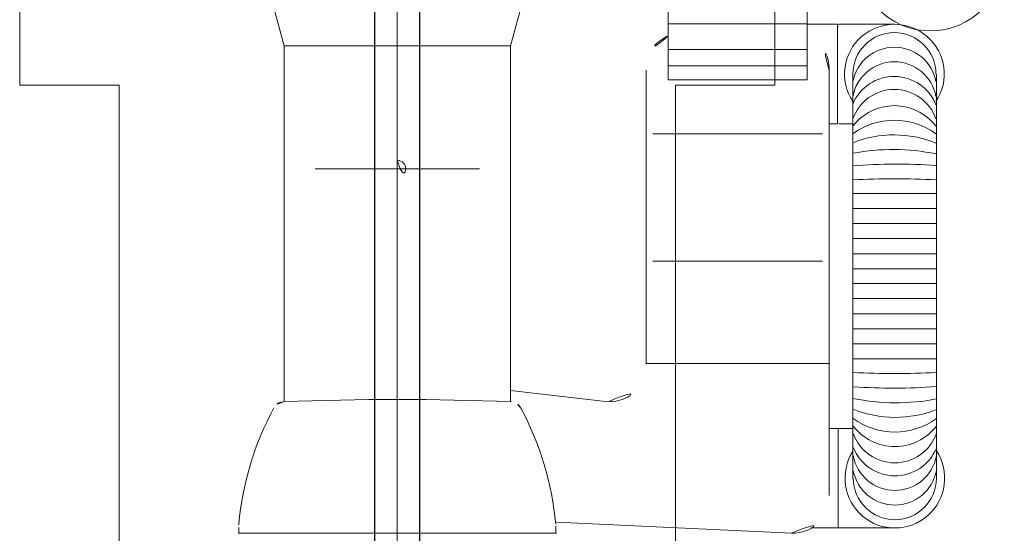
# Model space of a CAD drawing. Header units: millimetres. Extents: x 6612729504 to 6612744462, y 5733542327 to 5733549367.
# Tile 37 of 109: x 6612737330 to 6612737461, y 5733544246 to 5733544314. Entities that reach past the tile are written whole.
import ezdxf

# ---------------------------------------------------------------- set-up
doc = ezdxf.new("R2010")
doc.units = ezdxf.units.MM
doc.header["$MEASUREMENT"] = 0
doc.layers.add('_ATECHN-MEBLE', color=7, linetype='Continuous')
doc.layers.add('EQUIPMENT', color=7, linetype='Continuous')

msp = doc.modelspace()

# ---------------------------------------------------------------- linework, layer by layer
at = {"layer": '_ATECHN-MEBLE', "color": 252, "lineweight": 18}
for p, q in [((6612737380.235228, 5733544212.248565), (6612737380.235228, 5733544708.737792)), ((6612737330.235228, 5733544692.844673), (6612737330.235228, 5733544305.644672)), ((6612737430.235229, 5733544305.644672), (6612737430.235229, 5733544692.844673)), ((6612737380.235228, 5733544194.921864), (6612737380.235228, 5733544436.041967)), ((6612737380.235228, 5733544194.788548), (6612737380.235228, 5733544435.908651)), ((6612737380.235228, 5733544254.158695), (6612737380.235228, 5733544422.35165)), ((6612737380.235228, 5733544254.025379), (6612737380.235228, 5733544422.218333)), ((6612737416.115468, 5733544369.818629), (6612737416.115468, 5733544306.372383)), ((6612737434.515469, 5733544369.818629), (6612737434.515469, 5733544306.372383)), ((6612737365.235232, 5733544310.855398), (6612737350.916435, 5733544364.374172)), ((6612737395.235228, 5733544310.855398), (6612737408.838958, 5733544361.701509)), ((6612737434.515469, 5733544313.806434), (6612737416.115468, 5733544313.806434)), ((6612737438.535258, 5733544313.729858), (6612737434.611658, 5733544313.729858)), ((6612737438.535258, 5733544307.129884), (6612737438.535258, 5733544313.729858)), ((6612737438.560233, 5733544313.530028), (6612737438.560233, 5733544313.330029)), ((6612737446.060228, 5733544313.730028), (6612737438.760233, 5733544313.730028)), ((6612737365.235232, 5733544263.708348), (6612737365.235232, 5733544310.855398)), ((6612737395.235228, 5733544310.855398), (6612737365.235232, 5733544310.855398)), ((6612737392.935223, 5733544310.855398), (6612737390.435223, 5733544310.855398)), ((6612737395.235228, 5733544263.707898), (6612737395.235228, 5733544310.855398)), ((6612737434.515469, 5733544310.370924), (6612737416.115468, 5733544310.370924)), ((6612737413.188198, 5733544307.658783), (6612737413.188198, 5733544268.707898)), ((6612737434.515469, 5733544308.207827), (6612737416.115468, 5733544308.207827)), ((6612737437.438198, 5733544307.658783), (6612737437.438198, 5733544251.267228)), ((6612737434.515469, 5733544306.372383), (6612737416.115468, 5733544306.372383)), ((6612737438.535233, 5733544300.529714), (6612737438.535233, 5733544307.130029)), ((6612737440.560228, 5733544307.130029), (6612737440.560228, 5733544253.543243)), ((6612737451.633211, 5733544307.130029), (6612737451.633211, 5733544253.568993)), ((6612737330.235228, 5733544305.644672), (6612737343.385228, 5733544305.644672)), ((6612737343.385228, 5733544305.644672), (6612737343.385228, 5733544225.044672)), ((6612737417.085228, 5733544225.044672), (6612737417.085228, 5733544305.644672)), ((6612737417.085228, 5733544305.644672), (6612737430.235229, 5733544305.644672)), ((6612737438.335233, 5733544300.529714), (6612737437.438198, 5733544300.529714)), ((6612737438.335233, 5733544300.529714), (6612737438.535233, 5733544300.529714)), ((6612737440.560228, 5733544300.530028), (6612737438.760233, 5733544300.530028)), ((6612737436.538118, 5733544299.227754), (6612737414.088278, 5733544299.227754)), ((6612737369.34451, 5733544294.573686), (6612737391.125946, 5733544294.573686)), ((6612737451.560223, 5733544291.325539), (6612737440.560228, 5733544291.325539)), ((6612737451.560223, 5733544289.325539), (6612737440.560228, 5733544289.325539)), ((6612737451.560223, 5733544287.325539), (6612737440.560228, 5733544287.325539)), ((6612737451.560223, 5733544285.325539), (6612737440.560228, 5733544285.325539)), ((6612737451.560223, 5733544283.325539), (6612737440.560228, 5733544283.325539)), ((6612737436.538118, 5733544282.325539), (6612737414.088278, 5733544282.325539)), ((6612737451.560223, 5733544281.325539), (6612737440.560228, 5733544281.325539)), ((6612737440.617133, 5733544279.377824), (6612737451.617118, 5733544279.377903)), ((6612737440.617148, 5733544277.377824), (6612737451.617133, 5733544277.377903)), ((6612737440.617163, 5733544275.377824), (6612737451.617148, 5733544275.377903)), ((6612737440.617178, 5733544273.377824), (6612737451.617163, 5733544273.377903)), ((6612737440.617193, 5733544271.377824), (6612737451.617178, 5733544271.377903)), ((6612737437.438198, 5733544268.772453), (6612737413.188198, 5733544268.772453)), ((6612737440.617208, 5733544269.377824), (6612737451.617193, 5733544269.377903)), ((6612737395.235228, 5733544265.188953), (6612737408.188198, 5733544263.707898)), ((6612737440.560228, 5733544260.173383), (6612737437.438198, 5733544260.173359)), ((6612737438.617492, 5733544260.173368), (6612737438.617518, 5733544258.613358)), ((6612737438.617503, 5733544259.973369), (6612737438.617599, 5733544247.173368)), ((6612737438.617593, 5733544247.373368), (6612737438.617503, 5733544259.773369)), ((6612737401.306688, 5733544247.748283), (6612737432.438198, 5733544246.267228)), ((6612737438.617588, 5733544247.073368), (6612737438.617588, 5733544248.533354)), ((6612737359.238725, 5733544246.297359), (6612737359.238725, 5733544247.048623)), ((6612737401.231733, 5733544246.297359), (6612737401.231733, 5733544247.048623)), ((6612737446.117418, 5733544246.973478), (6612737434.999891, 5733544246.97331)), ((6612737359.163773, 5733544246.267228), (6612737359.688797, 5733544246.267228)), ((6612737401.201703, 5733544246.267359), (6612737359.261707, 5733544246.267359)), ((6612737401.306688, 5733544246.267228), (6612737400.781663, 5733544246.267228))]:
    msp.add_line(p, q, dxfattribs=at)
at = {"layer": '_ATECHN-MEBLE', "color": 252, "lineweight": 18, "flags": 128}
msp.add_lwpolyline([(6612737380.235228, 5733544295.698936, -1), (6612737380.235228, 5733544293.448436, -1)], format="xyb", close=True, dxfattribs=at)
at = {"layer": '_ATECHN-MEBLE', "color": 252, "lineweight": 18}
msp.add_circle((6612737450.822619, 5733544322.650917), 9.789928, dxfattribs=at)
for centre, radius, start, end in [((6612737438.760233, 5733544313.530028), 0.2, 90, 180), ((6612737446.060228, 5733544307.130029), 6.6, 326.4426894, 213.5573106), ((6612737418.188198, 5733544307.658783), 5, 114.49066895, 180), ((6612737432.438198, 5733544307.658783), 5, 0, 65.45235177), ((6612737446.060228, 5733544307.130029), 5.5, 0, 180), ((6612737446.060228, 5733544305.094314), 5.598942, 10.78751844, 169.21248156), ((6612737446.060228, 5733544303.166214), 5.590249, 10.30953825, 169.69046175), ((6612737446.038638, 5733544300.886329), 5.933407, 21.47265651, 157.4156519), ((6612737446.060228, 5733544299.261623), 5.832687, 19.44479344, 160.55520656), ((6612737446.060228, 5733544296.041799), 6.904365, 37.19392331, 142.80651196), ((6612737438.760233, 5733544300.691918), 0.2, 180, 255.52270837), ((6612737446.060228, 5733544291.629079), 9.38029, 54.10254661, 125.89745339), ((6612737446.011958, 5733544284.283134), 14.789571, 67.96653469, 111.63064163), ((6612737445.876958, 5733544268.876959), 28.259495, 78.39805247, 100.84431331), ((6612737446.232323, 5733544221.304083), 73.89516, 85.86552561, 94.40243519), ((6612737446.053608, 5733544187.514948), 105.74733, 87.01521356, 92.97766423), ((6612737408.188198, 5733544268.707898), 5, 270, 0), ((6612737446.123068, 5733544373.188438), 105.74733, 267.01575923, 272.9782099), ((6612737445.944598, 5733544339.399288), 73.89516, 265.8660706, 274.40297999), ((6612737365.227406, 5733544262.206843), 1.5, 92.30211927, 178.49992389), ((6612737380.229598, 5733543889.008268), 374.999976, 87.69405893, 92.30211927), ((6612737395.236008, 5733544262.206658), 1.5, 25.33458428, 87.69733476), ((6612737446.300313, 5733544291.826444), 28.259495, 258.39858772, 280.84484997), ((6612737399.088423, 5733544243.885248), 39.999998, 151.58822096, 174.81452522), ((6612737361.374988, 5733544243.885248), 39.999998, 5.18547478, 28.30127387), ((6612737446.165428, 5733544276.420268), 14.789571, 247.96724618, 291.63084305), ((6612737446.117208, 5733544269.074293), 9.38029, 234.10298924, 305.89777378), ((6612737446.117243, 5733544264.661598), 6.904365, 217.19392331, 322.80684228), ((6612737446.117263, 5733544261.441773), 5.832687, 199.44549059, 340.55572181), ((6612737446.117323, 5733544253.573368), 6.6, 147.35006871, 33.55776594), ((6612737446.138863, 5733544259.817068), 5.933407, 201.47265651, 337.41615641), ((6612737446.117293, 5733544257.537189), 5.590249, 190.31007584, 349.69099934), ((6612737446.117308, 5733544255.609083), 5.598942, 190.78815747, 349.21301832), ((6612737446.117323, 5733544253.573368), 5.5, 180.00054641, 0.00054641), ((6612737432.438198, 5733544251.267228), 5, 270, 0), ((6612737364.238725, 5733544247.048623), 5, 174.81452522, 180), ((6612737396.231733, 5733544247.048623), 5, 0, 5.18547478), ((6612737401.201703, 5733544246.297359), 0.03, 270, 0)]:
    msp.add_arc(centre, radius, start, end, dxfattribs=at)
at = {"layer": 'EQUIPMENT', "color": 252, "lineweight": 30, "flags": 128}
msp.add_lwpolyline([(6612737377.235228, 5733544695.913686), (6612737377.235228, 5733544223.513685), (6612737383.235228, 5733544223.513685), (6612737383.235228, 5733544695.913686)], close=True, dxfattribs=at)

doc.saveas('drawing.dxf')
